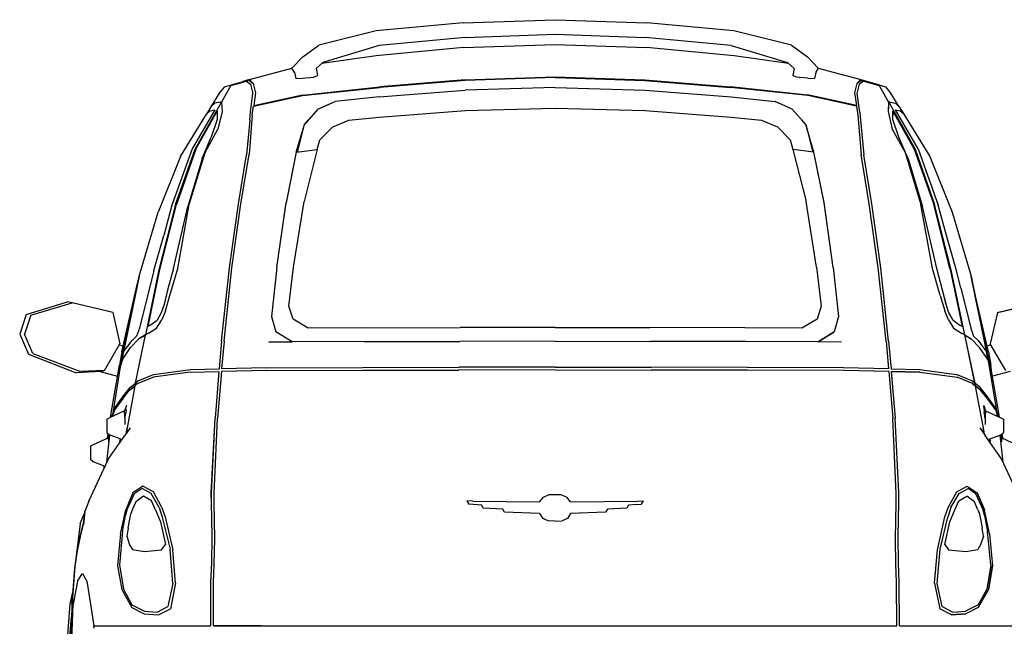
# Model space of a CAD drawing. Header units: millimetres. Extents: x 1343 to 64046, y 44602 to 77982.
# Tile 15 of 68: x 24036 to 25693, y 55592 to 56613. Entities that reach past the tile are written whole.
import ezdxf

# ---------------------------------------------------------------- set-up
doc = ezdxf.new("R2010")
doc.units = ezdxf.units.MM

# ---------------------------------------------------------------- blocks, each defined once
blk = doc.blocks.new('A$C1A2B2C3E')
for p, q in [((746.5, 1655.1), (901, 1660.4)), ((901, 1660.4), (1055.4, 1655.1)), ((599.9, 1641.6), (503.4, 1617.5)), ((746.5, 1655.1), (599.9, 1641.6)), ((1202, 1641.6), (1055.4, 1655.1)), ((1298.6, 1617.5), (1202, 1641.6)), ((749.4, 1630.6), (604.8, 1617)), ((749.4, 1630.6), (901, 1635.8)), ((901, 1635.8), (1052.5, 1630.6)), ((1197.1, 1617), (1052.5, 1630.6)), ((476.2, 1597.6), (503.4, 1617.5)), ((604.8, 1617), (510, 1588.1)), ((747, 1613.3), (599.9, 1599.7)), ((747, 1613.3), (901, 1618.5)), ((901, 1618.5), (1055, 1613.3)), ((1202.1, 1599.7), (1055, 1613.3)), ((1197.1, 1617), (1291.9, 1588.1)), ((1298.6, 1617.5), (1325.8, 1597.6)), ((458, 1578.5), (476.2, 1597.6)), ((599.9, 1599.7), (508.5, 1586.8)), ((1293.5, 1586.8), (1202.1, 1599.7)), ((1343.9, 1578.5), (1325.8, 1597.6)), ((386.7, 1559.6), (458, 1578.5)), ((462.5, 1571.7), (458, 1578.5)), ((462.5, 1571.8), (458, 1578.5)), ((498.7, 1578.3), (510, 1588.1)), ((498.7, 1578.3), (500.9, 1566.2)), ((1291.9, 1588.1), (1303.3, 1578.3)), ((1303.3, 1578.3), (1301, 1566.2)), ((1343.9, 1578.5), (1339.5, 1571.7)), ((1343.9, 1578.5), (1339.5, 1571.8)), ((1343.9, 1578.5), (1415.3, 1559.6)), ((354.4, 1550.4), (382, 1557.9)), ((386.6, 1559.7), (375.3, 1556.1)), ((386.6, 1558.2), (381.9, 1556.9)), ((382.1, 1557.9), (381.9, 1556.9)), ((382.1, 1557.9), (381.9, 1556.9)), ((382, 1557.9), (382.1, 1557.9)), ((382.1, 1557.9), (382.2, 1557.9)), ((386.6, 1558.2), (386.6, 1559.7)), ((386.6, 1558.2), (392.9, 1553.2)), ((386.6, 1558.2), (388, 1558.2)), ((392.9, 1553.2), (386.7, 1559.6)), ((462.5, 1571.8), (462.5, 1571.7)), ((462.5, 1571.7), (464.6, 1561.6)), ((464.6, 1561.6), (475.5, 1561.8)), ((464.6, 1561.6), (475.5, 1561.8)), ((464.6, 1561.6), (464.6, 1561.6)), ((475.5, 1561.8), (494.6, 1563.6)), ((475.5, 1561.8), (494.6, 1563.6)), ((489.8, 1563.1), (490, 1563.2)), ((494.6, 1563.6), (500.9, 1566.2)), ((494.6, 1563.6), (500.9, 1566.2)), ((500.9, 1566.2), (500.9, 1566.2)), ((749.8, 1558.3), (605.8, 1546.4)), ((749.9, 1559.3), (605.9, 1547.4)), ((901, 1563.3), (749.8, 1558.3)), ((901, 1563.3), (749.8, 1558.3)), ((749.9, 1559.3), (901, 1564.4)), ((901, 1564.4), (1052.1, 1559.3)), ((901, 1563.3), (1052.1, 1558.3)), ((1052.1, 1559.3), (1196.1, 1547.4)), ((1052.1, 1558.3), (1196.2, 1546.4)), ((1052.1, 1558.3), (1052.1, 1558.3)), ((1307.4, 1563.6), (1301, 1566.2)), ((1301, 1566.2), (1301, 1566.2)), ((1307.4, 1563.6), (1301, 1566.2)), ((1326.5, 1561.8), (1307.4, 1563.6)), ((1326.5, 1561.8), (1307.4, 1563.6)), ((1312, 1563.2), (1312.1, 1563.1)), ((1326.5, 1561.8), (1337.4, 1561.6)), ((1326.5, 1561.8), (1337.4, 1561.6)), ((1339.5, 1571.7), (1337.4, 1561.6)), ((1337.4, 1561.6), (1337.4, 1561.6)), ((1339.5, 1571.8), (1339.5, 1571.7)), ((1409, 1553.2), (1415.3, 1559.6)), ((1409, 1553.2), (1415.3, 1558.2)), ((1413.9, 1558.2), (1415.3, 1558.2)), ((1415.3, 1558.2), (1415.3, 1559.7)), ((1415.3, 1559.7), (1426.7, 1556.1)), ((1415.3, 1558.2), (1420.1, 1556.9)), ((1419.7, 1557.9), (1419.9, 1557.9)), ((1420, 1556.9), (1419.8, 1557.9)), ((1447.6, 1550.4), (1419.9, 1557.9)), ((1420.1, 1556.9), (1419.9, 1557.9)), ((1419.9, 1557.9), (1419.9, 1557.9)), ((344.7, 1547.3), (336.9, 1538.2)), ((355.5, 1549.8), (339.6, 1521.5)), ((344.7, 1547.3), (354.4, 1550.4)), ((355.5, 1549.8), (381.9, 1556.9)), ((355.5, 1549.8), (381.9, 1556.9)), ((355.5, 1549.8), (355.5, 1549.8)), ((381.9, 1556.9), (388.4, 1552)), ((381.9, 1556.9), (388.4, 1552)), ((382.1, 1556.9), (381.9, 1556.9)), ((389, 1557.2), (387.9, 1557.2)), ((388.4, 1552), (392.3, 1536.1)), ((388.4, 1552), (392.3, 1536.1)), ((392.9, 1553.2), (396.9, 1537.2)), ((392.9, 1553.2), (396.9, 1537.2)), ((475.9, 1532.7), (605.8, 1546.4)), ((476.1, 1533.6), (605.9, 1547.4)), ((604.8, 1530.8), (749.4, 1541.9)), ((901, 1546.1), (749.4, 1541.9)), ((901, 1546.1), (749.4, 1541.9)), ((901, 1546.1), (901, 1546.1)), ((901, 1546.1), (1052.5, 1541.9)), ((1052.5, 1541.9), (1052.5, 1541.9)), ((1052.5, 1541.9), (1197.2, 1530.8)), ((1325.9, 1533.6), (1196.1, 1547.4)), ((1326.1, 1532.7), (1196.2, 1546.4)), ((1409, 1553.2), (1405.1, 1537.2)), ((1409, 1553.2), (1405.1, 1537.2)), ((1409.6, 1536.1), (1413.5, 1552)), ((1409.6, 1536.1), (1413.5, 1552)), ((1413, 1557.2), (1414.1, 1557.2)), ((1420, 1556.9), (1413.5, 1552)), ((1420, 1556.9), (1413.5, 1552)), ((1419.9, 1556.9), (1420.1, 1556.9)), ((1420.1, 1556.9), (1446.4, 1549.8)), ((1420.1, 1556.9), (1446.4, 1549.8)), ((1446.4, 1549.8), (1446.4, 1549.8)), ((1446.4, 1549.8), (1462.3, 1521.5)), ((1447.6, 1550.4), (1457.3, 1547.3)), ((1465, 1538.2), (1457.3, 1547.3)), ((336.9, 1538.2), (321.9, 1513.7)), ((388.3, 1504.6), (392.3, 1536.1)), ((388.4, 1504.7), (392.3, 1536.1)), ((393.6, 1514.9), (475.9, 1532.7)), ((393.6, 1514.9), (475.9, 1532.7)), ((396.9, 1537.2), (393.8, 1516)), ((396.9, 1537.2), (393.8, 1516)), ((393.8, 1516), (476.1, 1533.7)), ((393.8, 1516), (476.1, 1533.6)), ((604.7, 1530.8), (530.8, 1522.9)), ((604.8, 1530.8), (530.8, 1522.9)), ((604.8, 1530.8), (530.8, 1522.9)), ((604.7, 1530.8), (604.8, 1530.8)), ((1197.2, 1530.8), (1197.2, 1530.8)), ((1197.2, 1530.8), (1271.2, 1522.9)), ((1197.2, 1530.8), (1271.2, 1522.9)), ((1197.2, 1530.8), (1271.2, 1522.9)), ((1408.1, 1516), (1325.9, 1533.7)), ((1408.1, 1516), (1325.9, 1533.6)), ((1408.4, 1514.9), (1326.1, 1532.7)), ((1408.4, 1514.9), (1326.1, 1532.7)), ((1405.1, 1537.2), (1408.1, 1516)), ((1405.1, 1537.2), (1408.1, 1516)), ((1413.6, 1504.6), (1409.6, 1536.1)), ((1413.6, 1504.7), (1409.6, 1536.1)), ((1480.1, 1513.7), (1465, 1538.2)), ((328.2, 1508.4), (290.2, 1442.9)), ((328.3, 1508.4), (290.2, 1442.9)), ((295.3, 1442.6), (339.6, 1521.5)), ((321.8, 1513.7), (314.2, 1501.2)), ((320.5, 1507.2), (328.2, 1508.4)), ((320.6, 1507.2), (328.3, 1508.4)), ((328.3, 1520.1), (321.8, 1513.7)), ((328.3, 1520.1), (324.6, 1516.4)), ((337.1, 1521.5), (328.3, 1520.1)), ((337.1, 1521.5), (328.3, 1520.1)), ((337.1, 1521.5), (339.6, 1521.5)), ((337.1, 1521.5), (339.6, 1521.5)), ((339.6, 1521.5), (340.6, 1505.9)), ((339.6, 1521.5), (339.6, 1521.5)), ((339.6, 1521.5), (340.6, 1505.9)), ((391.3, 1499.6), (393.6, 1514.9)), ((391.3, 1499.6), (393.6, 1514.9)), ((501.9, 1509.8), (479.2, 1484.2)), ((501.9, 1509.8), (530.8, 1522.9)), ((511.2, 1514), (530.8, 1522.9)), ((750.2, 1507.3), (901, 1511.6)), ((750.2, 1507.3), (901, 1511.6)), ((901, 1511.6), (1051.8, 1507.3)), ((901, 1511.6), (1051.8, 1507.3)), ((1300, 1509.8), (1271.2, 1522.9)), ((1271.2, 1522.9), (1290.8, 1514)), ((1300, 1509.8), (1322.7, 1484.2)), ((1408.4, 1514.9), (1410.6, 1499.6)), ((1408.4, 1514.9), (1410.6, 1499.6)), ((1462.4, 1521.5), (1461.4, 1505.9)), ((1462.3, 1521.5), (1461.4, 1505.9)), ((1462.3, 1521.5), (1462.3, 1521.5)), ((1464.9, 1521.5), (1462.3, 1521.5)), ((1462.4, 1521.5), (1506.7, 1442.6)), ((1464.9, 1521.5), (1462.4, 1521.5)), ((1464.9, 1521.5), (1473.7, 1520.1)), ((1464.9, 1521.5), (1473.7, 1520.1)), ((1480.1, 1513.7), (1473.7, 1520.1)), ((1477.3, 1516.4), (1473.7, 1520.1)), ((1511.8, 1442.9), (1473.7, 1508.4)), ((1473.7, 1508.4), (1481.4, 1507.2)), ((1511.8, 1442.9), (1473.7, 1508.4)), ((1473.7, 1508.4), (1481.4, 1507.2)), ((1480.1, 1513.7), (1487.8, 1501.2)), ((270.4, 1430.1), (314.2, 1501.2)), ((296.5, 1442.5), (332.3, 1506.2)), ((296.5, 1442.5), (332.3, 1506.2)), ((320.5, 1507.2), (314.2, 1501.2)), ((320.6, 1507.2), (314.2, 1501.2)), ((332.5, 1492.4), (322.2, 1462.5)), ((332.5, 1492.4), (322.2, 1462.5)), ((332.3, 1506.2), (332.5, 1492.4)), ((332.3, 1506.2), (332.5, 1492.4)), ((340.6, 1505.9), (333.7, 1476.1)), ((340.6, 1505.9), (333.7, 1476.1)), ((340.6, 1505.9), (333.7, 1476.1)), ((340.6, 1505.9), (340.6, 1505.9)), ((391.3, 1499.6), (385.9, 1433.3)), ((391.3, 1499.6), (385.9, 1433.3)), ((387.1, 1491.2), (388.4, 1504.7)), ((387.1, 1491.2), (388.3, 1504.6)), ((479.2, 1484.2), (485.8, 1491.6)), ((526.7, 1480.2), (553.8, 1491.5)), ((553.8, 1491.5), (604.7, 1496.5)), ((553.8, 1491.5), (604.7, 1496.5)), ((604.7, 1496.5), (750.2, 1507.3)), ((604.7, 1496.5), (750.2, 1507.3)), ((1051.8, 1507.3), (1197.2, 1496.5)), ((1051.8, 1507.3), (1197.2, 1496.5)), ((1197.2, 1496.5), (1248.2, 1491.5)), ((1197.2, 1496.5), (1248.2, 1491.5)), ((1248.2, 1491.5), (1275.3, 1480.2)), ((1322.7, 1484.2), (1316.2, 1491.6)), ((1410.6, 1499.6), (1416.1, 1433.3)), ((1410.6, 1499.6), (1416.1, 1433.3)), ((1413.6, 1504.7), (1414.9, 1491.2)), ((1413.6, 1504.6), (1414.9, 1491.2)), ((1461.4, 1505.9), (1468.2, 1476.1)), ((1461.4, 1505.9), (1461.4, 1505.9)), ((1461.4, 1505.9), (1468.2, 1476.1)), ((1461.4, 1505.9), (1468.2, 1476.1)), ((1469.5, 1492.4), (1469.7, 1506.2)), ((1469.5, 1492.4), (1469.6, 1506.2)), ((1479.7, 1462.5), (1469.5, 1492.4)), ((1479.7, 1462.5), (1469.5, 1492.4)), ((1469.6, 1506.2), (1505.5, 1442.5)), ((1469.7, 1506.2), (1505.5, 1442.5)), ((1487.8, 1501.2), (1481.4, 1507.2)), ((1487.8, 1501.2), (1481.4, 1507.2)), ((1487.8, 1501.2), (1531.6, 1430.1)), ((311.9, 1436.7), (333.7, 1476.1)), ((312, 1436.7), (333.7, 1476.1)), ((312, 1436.7), (333.7, 1476.1)), ((333.5, 1475.7), (333.7, 1476.1)), ((387.1, 1491.2), (381.4, 1433.1)), ((465.5, 1437.4), (479.2, 1484.2)), ((467.3, 1437.6), (479.2, 1484.2)), ((477.9, 1479.8), (478.1, 1480.1)), ((505.3, 1458.1), (526.7, 1480.2)), ((505.3, 1458.1), (526.7, 1480.2)), ((1275.3, 1480.2), (1296.7, 1458.1)), ((1275.3, 1480.2), (1296.7, 1458.1)), ((1322.7, 1484.2), (1334.6, 1437.6)), ((1336.4, 1437.4), (1322.7, 1484.2)), ((1323.8, 1480.1), (1324, 1479.8)), ((1414.9, 1491.2), (1420.5, 1433.1)), ((1468.2, 1476.1), (1490, 1436.7)), ((1468.5, 1475.7), (1468.2, 1476.1)), ((1468.2, 1476.1), (1490, 1436.7)), ((1468.2, 1476.1), (1490, 1436.7)), ((307, 1426.2), (322.2, 1462.5)), ((307.1, 1426.6), (322.2, 1462.5)), ((1495, 1426.2), (1479.7, 1462.5)), ((1494.8, 1426.6), (1479.7, 1462.5)), ((290.2, 1442.9), (256, 1348.2)), ((290.2, 1442.9), (256, 1348.2)), ((262.3, 1349.1), (295.3, 1442.6)), ((296.5, 1442.5), (263.6, 1349.3)), ((296.5, 1442.5), (296.5, 1442.5)), ((465.5, 1437.4), (500.8, 1441.7)), ((500.8, 1441.7), (478.5, 1354.1)), ((500.7, 1441.7), (478.5, 1354.1)), ((500.7, 1441.7), (505.3, 1458.1)), ((500.8, 1441.7), (505.3, 1458.1)), ((1296.7, 1458.1), (1301.2, 1441.7)), ((1296.7, 1458.1), (1301.2, 1441.7)), ((1336.5, 1437.4), (1301.2, 1441.7)), ((1301.2, 1441.7), (1323.5, 1354.1)), ((1301.2, 1441.7), (1323.5, 1354.1)), ((1505.5, 1442.5), (1505.5, 1442.5)), ((1505.5, 1442.5), (1538.3, 1349.3)), ((1506.7, 1442.6), (1539.6, 1349.1)), ((1511.8, 1442.9), (1545.9, 1348.2)), ((1511.8, 1442.9), (1545.9, 1348.2)), ((270.4, 1430.1), (232.8, 1336.2)), ((307, 1426.2), (282.8, 1346)), ((307, 1426.2), (282.8, 1346)), ((285.4, 1349.5), (311.9, 1436.7)), ((285.4, 1349.5), (312, 1436.7)), ((285.4, 1349.5), (312, 1436.7)), ((311.9, 1436.7), (307, 1426.2)), ((309.8, 1429.8), (309.8, 1429.7)), ((309.8, 1429.7), (309.8, 1429.7)), ((311.1, 1434), (311.2, 1434)), ((368.2, 1350.4), (381.4, 1433.1)), ((368.2, 1350.4), (381.4, 1433.1)), ((372.4, 1350.5), (385.9, 1433.3)), ((465.5, 1437.4), (448.4, 1352.4)), ((465.5, 1437.4), (448.4, 1352.5)), ((465.5, 1437.4), (466.1, 1439.2)), ((465.5, 1437.4), (465.5, 1437.4)), ((1336.4, 1437.4), (1335.9, 1439.2)), ((1335.9, 1439), (1335.9, 1439.1)), ((1336.4, 1437.4), (1336.4, 1437.4)), ((1353.6, 1352.5), (1336.4, 1437.4)), ((1353.6, 1352.4), (1336.5, 1437.4)), ((1429.5, 1350.5), (1416.1, 1433.3)), ((1433.8, 1350.4), (1420.5, 1433.1)), ((1433.8, 1350.4), (1420.5, 1433.1)), ((1490, 1436.7), (1495, 1426.2)), ((1490, 1436.7), (1516.6, 1349.5)), ((1490, 1436.7), (1516.6, 1349.5)), ((1490, 1436.7), (1516.6, 1349.5)), ((1490.8, 1434), (1490.8, 1434)), ((1492.1, 1429.8), (1492.1, 1429.7)), ((1492.1, 1429.7), (1492.1, 1429.7)), ((1495, 1426.2), (1494.9, 1426.4)), ((1495, 1426.2), (1519.2, 1346)), ((1495, 1426.2), (1519.2, 1346)), ((1531.6, 1430.1), (1569.1, 1336.2)), ((262.3, 1349.1), (234.4, 1239.5)), ((235.8, 1239.8), (263.6, 1349.3)), ((235.8, 1239.8), (263.6, 1349.2)), ((256, 1348.2), (242.6, 1297)), ((256, 1348.2), (256, 1348.2)), ((258.7, 1241.6), (282.8, 1346)), ((263.6, 1349.3), (263.6, 1349.2)), ((265.9, 1241.7), (285.4, 1349.5)), ((265.9, 1241.7), (285.4, 1349.5)), ((285.4, 1349.5), (285.4, 1349.5)), ((352.9, 1242.8), (368.2, 1350.4)), ((352.9, 1242.8), (368.2, 1350.4)), ((357.1, 1242.9), (372.4, 1350.5)), ((357.1, 1242.9), (372.4, 1350.5)), ((432.8, 1243.5), (448.4, 1352.5)), ((432.8, 1243.5), (448.4, 1352.4)), ((448.4, 1352.5), (448.4, 1352.4)), ((460.9, 1243.9), (478.5, 1354.1)), ((460.9, 1243.9), (478.5, 1354.1)), ((1341.1, 1243.9), (1323.5, 1354.1)), ((1341.1, 1243.9), (1323.5, 1354.1)), ((1353.6, 1352.4), (1353.6, 1352.5)), ((1369.2, 1243.5), (1353.6, 1352.5)), ((1369.2, 1243.5), (1353.6, 1352.4)), ((1444.8, 1242.9), (1429.5, 1350.5)), ((1444.8, 1242.9), (1429.5, 1350.5)), ((1449, 1242.8), (1433.8, 1350.4)), ((1449, 1242.8), (1433.8, 1350.4)), ((1536.1, 1241.7), (1516.6, 1349.5)), ((1516.6, 1349.5), (1516.6, 1349.5)), ((1536.1, 1241.7), (1516.6, 1349.5)), ((1543.3, 1241.6), (1519.2, 1346)), ((1538.3, 1349.3), (1538.3, 1349.2)), ((1566.1, 1239.8), (1538.3, 1349.3)), ((1566.1, 1239.8), (1538.3, 1349.2)), ((1567.5, 1239.5), (1539.6, 1349.1)), ((1545.9, 1348.2), (1545.9, 1348.2)), ((1559.4, 1297), (1545.9, 1348.2)), ((200.9, 1228.7), (232.8, 1336.2)), ((1569.1, 1336.2), (1601.1, 1228.7)), ((279.3, 1316), (279.3, 1316.1)), ((279.3, 1316), (279.3, 1316)), ((1522.6, 1316), (1522.6, 1316.1)), ((1522.6, 1316), (1522.6, 1316)), ((225.5, 1238.3), (242.6, 1297)), ((242.6, 1297), (242.6, 1297)), ((1559.4, 1297), (1559.4, 1297)), ((1576.4, 1238.3), (1559.4, 1297)), ((268.6, 1256.8), (268.6, 1256.9)), ((268.6, 1256.9), (268.6, 1256.9)), ((339.7, 1119.4), (352.9, 1242.8)), ((339.7, 1119.4), (352.9, 1242.8)), ((343.9, 1119.3), (357.1, 1242.9)), ((343.9, 1119.3), (357.1, 1242.9)), ((432.8, 1243.5), (423.7, 1160.8)), ((432.8, 1243.5), (423.7, 1160.8)), ((432.8, 1243.5), (432.8, 1243.5)), ((453.1, 1178.4), (460.9, 1243.9)), ((453.1, 1178.4), (460.9, 1243.9)), ((1341.1, 1243.9), (1348.9, 1178.4)), ((1341.1, 1243.9), (1348.9, 1178.4)), ((1369.2, 1243.5), (1378.2, 1160.8)), ((1369.2, 1243.5), (1369.2, 1243.5)), ((1369.2, 1243.5), (1378.2, 1160.8)), ((1369.2, 1243.5), (1369.2, 1243.4)), ((1458.1, 1119.3), (1444.8, 1242.9)), ((1458.1, 1119.3), (1444.8, 1242.9)), ((1462.2, 1119.4), (1449, 1242.8)), ((1462.2, 1119.4), (1449, 1242.8)), ((1533.4, 1256.8), (1533.3, 1256.9)), ((1533.3, 1256.9), (1533.3, 1256.9)), ((173.7, 1097.4), (200.9, 1228.7)), ((200.9, 1228.7), (174.7, 1101.6)), ((234.4, 1239.5), (211.7, 1129.8)), ((216, 1144), (235.8, 1239.8)), ((216, 1144), (235.8, 1239.8)), ((225.5, 1238.3), (218.3, 1208.5)), ((225.5, 1238.3), (218.3, 1208.5)), ((225.5, 1238.3), (225.5, 1238.3)), ((258.7, 1241.6), (249, 1205.2)), ((258.7, 1241.6), (249, 1205.2)), ((252.8, 1196.4), (265.9, 1241.7)), ((252.8, 1196.4), (265.9, 1241.7)), ((252.9, 1196.4), (265.9, 1241.7)), ((1549.1, 1196.4), (1536.1, 1241.7)), ((1549.1, 1196.4), (1536.1, 1241.7)), ((1549.1, 1196.4), (1536.1, 1241.7)), ((1552.9, 1205.2), (1543.3, 1241.6)), ((1552.9, 1205.2), (1543.3, 1241.6)), ((1566.1, 1239.8), (1585.9, 1144)), ((1566.1, 1239.8), (1585.9, 1144)), ((1590.3, 1129.8), (1567.5, 1239.5)), ((1583.6, 1208.5), (1576.4, 1238.3)), ((1583.6, 1208.5), (1576.5, 1238.3)), ((1576.5, 1238.3), (1576.5, 1238.3)), ((1601.1, 1228.7), (1627.2, 1101.6)), ((1628.2, 1097.4), (1601.1, 1228.7)), ((171.8, 1101.6), (198.9, 1219.2)), ((1630.1, 1101.6), (1603, 1219.2)), ((170.6, 1086.5), (194, 1195.2)), ((218.3, 1208.5), (210.5, 1177.7)), ((249, 1205.2), (243, 1181.4)), ((249, 1205.2), (243, 1181.3)), ((245.3, 1170.5), (252.9, 1196.4)), ((245.3, 1170.5), (252.8, 1196.4)), ((245.3, 1170.5), (252.8, 1196.4)), ((1549.1, 1196.4), (1556.7, 1170.5)), ((1549.1, 1196.4), (1556.7, 1170.5)), ((1549.1, 1196.4), (1556.7, 1170.5)), ((1559, 1181.4), (1552.9, 1205.2)), ((1559, 1181.3), (1552.9, 1205.2)), ((1583.6, 1208.5), (1591.5, 1177.7)), ((1631.4, 1086.5), (1608, 1195.2)), ((11, 1164.4), (80.6, 1185.3)), ((18.5, 1163.3), (88.3, 1183.6)), ((18.5, 1163.3), (88.3, 1183.6)), ((88.3, 1183.6), (80.6, 1185.3)), ((88.3, 1183.6), (88.3, 1183.6)), ((152.3, 1168.6), (88.3, 1183.6)), ((156.6, 1167.4), (88.3, 1183.6)), ((210.5, 1177.7), (201.6, 1141)), ((210.5, 1177.7), (201.6, 1141)), ((243, 1181.3), (238.3, 1167.2)), ((243, 1181.4), (243, 1181.3)), ((460, 1156.2), (453.1, 1178.4)), ((460, 1156.1), (453.1, 1178.4)), ((1348.9, 1178.4), (1341.9, 1156.1)), ((1348.9, 1178.4), (1342, 1156.2)), ((1559, 1181.3), (1559, 1181.4)), ((1563.7, 1167.2), (1559, 1181.3)), ((1591.5, 1177.7), (1600.4, 1141)), ((1591.5, 1177.7), (1600.4, 1141)), ((1645.4, 1167.4), (1713.7, 1183.6)), ((1649.7, 1168.6), (1713.7, 1183.6)), ((11, 1164.4), (0, 1131)), ((18.5, 1163.3), (8.1, 1130.9)), ((18.5, 1163.3), (8.1, 1130.9)), ((156.6, 1167.4), (152.3, 1168.6)), ((156.6, 1167.4), (168.6, 1114.6)), ((238.3, 1167.2), (231.1, 1154.5)), ((238.3, 1167.2), (238.3, 1167.2)), ((245.3, 1170.5), (239.1, 1155.1)), ((245.3, 1170.5), (239.1, 1155.1)), ((245.3, 1170.5), (239.1, 1155.1)), ((423.7, 1160.8), (423.7, 1160.8)), ((423.7, 1160.8), (431.1, 1135.1)), ((1378.2, 1160.8), (1370.9, 1135.1)), ((1378.2, 1160.8), (1378.2, 1160.8)), ((1562.9, 1155.1), (1556.7, 1170.5)), ((1562.9, 1155.1), (1556.7, 1170.5)), ((1562.9, 1155.1), (1556.7, 1170.5)), ((1563.7, 1167.2), (1563.6, 1167.2)), ((1570.9, 1154.5), (1563.7, 1167.2)), ((1645.4, 1167.4), (1633.3, 1114.6)), ((1645.4, 1167.4), (1649.7, 1168.6)), ((219.8, 1146.5), (216, 1144)), ((219.8, 1146.5), (216, 1144)), ((219.8, 1146.5), (231.1, 1154.5)), ((230.3, 1141.3), (239.1, 1155.1)), ((230.3, 1141.3), (239.1, 1155.1)), ((460, 1156.1), (460, 1156.2)), ((485.7, 1141.4), (460, 1156.1)), ((1341.9, 1156.1), (1316.3, 1141.4)), ((1342, 1156.2), (1341.9, 1156.1)), ((1562.9, 1155.1), (1571.6, 1141.3)), ((1562.9, 1155.1), (1571.7, 1141.3)), ((1570.9, 1154.5), (1582.2, 1146.5)), ((1585.9, 1144), (1582.2, 1146.5)), ((1585.9, 1144), (1582.2, 1146.5)), ((0, 1131), (14.7, 1097.5)), ((22, 1098.4), (8.1, 1130.9)), ((22, 1098.4), (8.1, 1130.9)), ((189, 1120.4), (196.6, 1127.8)), ((189, 1120.4), (196.6, 1127.8)), ((194.8, 1048.6), (211.7, 1129.9)), ((194.8, 1048.6), (211.7, 1129.8)), ((201.6, 1141), (196.6, 1127.8)), ((201.6, 1141), (196.6, 1127.8)), ((211.7, 1129.8), (200.6, 1123.2)), ((211.5, 1128.8), (200.6, 1123.2)), ((216.9, 1132.8), (211.7, 1129.8)), ((216.9, 1132.7), (211.7, 1129.8)), ((211.7, 1129.8), (211.7, 1129.8)), ((216.9, 1132.8), (230.3, 1141.3)), ((216.9, 1132.7), (230.3, 1141.3)), ((230.3, 1141.3), (230.3, 1141.3)), ((458.4, 1118), (431.1, 1135.1)), ((431.1, 1135.1), (431.1, 1135.1)), ((458.4, 1118), (431.1, 1135.1)), ((581.7, 1141.7), (485.7, 1141.4)), ((581.7, 1141.7), (741.4, 1142.1)), ((901, 1142.5), (741.4, 1142.1)), ((901, 1142.4), (741.4, 1142.1)), ((901, 1142.5), (1060.5, 1142.1)), ((901, 1142.4), (1060.5, 1142.1)), ((1220.3, 1141.7), (1060.5, 1142.1)), ((1316.3, 1141.4), (1220.3, 1141.7)), ((1370.9, 1135.1), (1343.6, 1118)), ((1343.6, 1118), (1370.9, 1135.1)), ((1370.9, 1135.1), (1370.9, 1135.1)), ((1571.6, 1141.3), (1585.1, 1132.8)), ((1571.7, 1141.3), (1571.7, 1141.3)), ((1571.7, 1141.3), (1585.1, 1132.7)), ((1590.3, 1129.8), (1585.1, 1132.8)), ((1590.2, 1129.8), (1585.1, 1132.7)), ((1590.2, 1129.8), (1607.2, 1048.6)), ((1607.2, 1048.6), (1590.3, 1129.9)), ((1590.3, 1129.8), (1601.3, 1123.2)), ((1590.3, 1129.8), (1590.3, 1129.8)), ((1590.5, 1128.8), (1601.3, 1123.2)), ((1600.4, 1141), (1605.3, 1127.8)), ((1600.4, 1141), (1605.3, 1127.8)), ((1612.9, 1120.4), (1605.3, 1127.8)), ((1613, 1120.4), (1605.3, 1127.8)), ((142.5, 1070), (168.6, 1114.6)), ((142.5, 1070), (168.6, 1114.6)), ((167.8, 1113.2), (173.9, 1110.8)), ((174.7, 1101.6), (189, 1120.4)), ((174.7, 1101.6), (189, 1120.4)), ((186.7, 1108.7), (200.6, 1123.2)), ((339.7, 1119.4), (335.6, 1072.8)), ((339.7, 1119.4), (335.6, 1072.8)), ((343.9, 1119.3), (339.8, 1072.9)), ((343.9, 1119.3), (339.8, 1072.9)), ((458.4, 1118), (419, 1117.9)), ((419, 1117.9), (458.4, 1118)), ((580, 1118.5), (458.4, 1118)), ((579.9, 1118.5), (740.5, 1118.9)), ((580, 1118.5), (740.5, 1118.9)), ((901, 1119.2), (740.5, 1118.9)), ((901, 1119.2), (740.5, 1118.9)), ((901, 1119.2), (1061.4, 1118.9)), ((901, 1119.2), (901, 1119.2)), ((901, 1119.2), (1061.4, 1118.9)), ((1222, 1118.5), (1061.4, 1118.9)), ((1222, 1118.5), (1061.4, 1118.9)), ((1343.6, 1118), (1222, 1118.5)), ((1382.9, 1117.9), (1343.6, 1118)), ((1458.1, 1119.3), (1462.2, 1072.9)), ((1458.1, 1119.3), (1462.2, 1072.9)), ((1462.2, 1119.4), (1466.3, 1072.8)), ((1462.2, 1119.4), (1466.3, 1072.8)), ((1601.3, 1123.2), (1615.3, 1108.7)), ((1612.9, 1120.4), (1627.2, 1101.6)), ((1613, 1120.4), (1627.2, 1101.6)), ((1634.2, 1113.2), (1628, 1110.8)), ((1659.5, 1070), (1633.3, 1114.6)), ((1659.5, 1070), (1633.4, 1114.6)), ((14.7, 1097.5), (95.2, 1066.2)), ((22, 1098.4), (102.2, 1068)), ((22, 1098.4), (102.2, 1068)), ((171.8, 1101.6), (167.9, 1078.7)), ((170.4, 1080), (173.7, 1097.2)), ((172.8, 1088.6), (186.7, 1108.7)), ((172.8, 1088.6), (186.7, 1108.7)), ((172.8, 1088.6), (174.7, 1101.6)), ((173.7, 1097.5), (174.6, 1101.8)), ((174.7, 1101.6), (173.7, 1097.2)), ((173.7, 1097.4), (173.7, 1097.5)), ((173.7, 1097.2), (173.7, 1097.4)), ((174.7, 1101.6), (174.7, 1101.6)), ((1629.2, 1088.6), (1615.3, 1108.7)), ((1629.2, 1088.6), (1615.3, 1108.7)), ((1628.3, 1097.2), (1627.2, 1101.6)), ((1629.2, 1088.6), (1627.2, 1101.6)), ((1627.2, 1101.6), (1627.2, 1101.6)), ((1628.2, 1097.5), (1627.3, 1101.8)), ((1628.2, 1097.4), (1628.2, 1097.5)), ((1628.3, 1097.2), (1628.3, 1097.4)), ((1631.6, 1080), (1628.3, 1097.2)), ((1630.1, 1101.6), (1634, 1078.7)), ((157.3, 998.5), (170.2, 1079.5)), ((165.7, 1065.8), (170.2, 1079.2)), ((165.7, 1065.8), (167.9, 1078.7)), ((170.6, 1086.5), (167.9, 1078.7)), ((172.8, 1088.6), (170.2, 1079.5)), ((1629.2, 1088.6), (1631.7, 1079.5)), ((1631.4, 1086.5), (1634, 1078.7)), ((1644.7, 998.5), (1631.7, 1079.5)), ((1636.2, 1065.8), (1631.8, 1079.2)), ((1636.2, 1065.8), (1634, 1078.7)), ((137.6, 1068.2), (95.2, 1066.2)), ((142.5, 1070), (102.2, 1068)), ((135.3, 1068.1), (164.8, 1060.4)), ((142.5, 1070), (137.6, 1068.2)), ((142.5, 1070), (142.5, 1070)), ((153, 991.4), (165.7, 1065.8)), ((199.4, 1052.6), (225.3, 1063.3)), ((287.1, 1066.9), (224.6, 1058.8)), ((225.3, 1063.3), (287.6, 1071.7)), ((225.3, 1063.3), (287.6, 1071.7)), ((287, 1066.9), (335.2, 1068.1)), ((287.1, 1066.9), (335.2, 1068.1)), ((287.6, 1071.7), (335.6, 1072.8)), ((287.6, 1071.7), (335.6, 1072.8)), ((335.2, 1068.1), (328.7, 989.8)), ((335.2, 1068.1), (328.7, 989.8)), ((339.4, 1068.1), (332.9, 989.4)), ((415.2, 1069.9), (339.4, 1068.1)), ((415.3, 1069.9), (339.4, 1068.2)), ((339.4, 1068.2), (339.4, 1068.1)), ((415.6, 1074.7), (339.8, 1072.9)), ((415.2, 1069.9), (577.3, 1070.4)), ((415.6, 1074.7), (577.6, 1075.2)), ((577.3, 1070.4), (739.2, 1070.7)), ((577.6, 1075.2), (739.3, 1075.5)), ((577.6, 1075.2), (739.3, 1075.5)), ((901, 1070.8), (739.2, 1070.7)), ((739.2, 1070.7), (739.2, 1070.7)), ((901, 1075.6), (739.3, 1075.5)), ((901, 1075.6), (739.3, 1075.5)), ((901, 1075.6), (1062.7, 1075.5)), ((901, 1075.6), (1062.6, 1075.5)), ((901, 1070.8), (1062.8, 1070.7)), ((1224.4, 1075.2), (1062.6, 1075.5)), ((1224.4, 1075.2), (1062.7, 1075.5)), ((1224.6, 1070.4), (1062.8, 1070.7)), ((1062.8, 1070.7), (1062.8, 1070.7)), ((1386.3, 1074.7), (1224.4, 1075.2)), ((1386.7, 1069.9), (1224.6, 1070.4)), ((1462.2, 1072.9), (1386.3, 1074.7)), ((1462.6, 1068.1), (1386.7, 1069.9)), ((1462.6, 1068.2), (1386.7, 1069.9)), ((1462.6, 1068.2), (1462.6, 1068.1)), ((1462.6, 1068.1), (1469.1, 989.4)), ((1466.3, 1072.8), (1514.4, 1071.7)), ((1466.3, 1072.8), (1514.4, 1071.7)), ((1466.8, 1068.1), (1514.9, 1066.9)), ((1466.8, 1068.1), (1473.3, 989.8)), ((1514.9, 1066.9), (1466.8, 1068.1)), ((1466.8, 1068.1), (1473.3, 989.8)), ((1514.4, 1071.7), (1576.6, 1063.3)), ((1514.4, 1071.7), (1576.7, 1063.3)), ((1514.9, 1066.9), (1577.4, 1058.8)), ((1602.5, 1052.6), (1576.6, 1063.3)), ((1648.9, 991.4), (1636.2, 1065.8)), ((1666.6, 1068.1), (1637.2, 1060.4)), ((184.9, 1037), (193.9, 1044.3)), ((185.7, 1041.1), (194.8, 1048.6)), ((193.9, 1044.3), (192.6, 1037.5)), ((194.8, 1048.6), (193.9, 1044.3)), ((194.8, 1048.6), (193.9, 1044.3)), ((198.5, 1048.3), (193.9, 1044.3)), ((198.5, 1048.3), (193.9, 1044.3)), ((193.9, 1044.3), (193.9, 1044.3)), ((199.4, 1052.6), (194.8, 1048.6)), ((198.5, 1048.3), (224.6, 1058.8)), ((198.5, 1048.3), (224.6, 1058.8)), ((199.5, 1052.6), (199.4, 1052.6)), ((1603.4, 1048.3), (1577.4, 1058.8)), ((1603.4, 1048.3), (1577.4, 1058.8)), ((1607.2, 1048.6), (1602.5, 1052.6)), ((1602.5, 1052.6), (1602.5, 1052.6)), ((1608.1, 1044.3), (1603.4, 1048.3)), ((1603.4, 1048.3), (1608.1, 1044.3)), ((1607.2, 1048.6), (1608.1, 1044.3)), ((1616.3, 1041.1), (1607.2, 1048.6)), ((1607.2, 1048.6), (1608.1, 1044.3)), ((1608.1, 1044.3), (1608.1, 1044.3)), ((1617, 1037), (1608.1, 1044.3)), ((1608.1, 1044.3), (1609.3, 1037.5)), ((173.9, 1023.2), (184.9, 1037)), ((174.4, 1027.1), (185.7, 1041.2)), ((174.4, 1027.1), (185.7, 1041.1)), ((192.6, 1037.5), (180.8, 973.4)), ((184.9, 1037), (193.7, 1043.3)), ((184.9, 1037), (184.9, 1037)), ((186.9, 1038.6), (187, 1038.5)), ((186.9, 1038.6), (187.1, 1038.5)), ((192.6, 1037.5), (192.6, 1037.6)), ((1617, 1037), (1608.3, 1043.3)), ((1609.3, 1037.5), (1609.3, 1037.6)), ((1609.3, 1037.5), (1621.1, 973.4)), ((1615.1, 1038.6), (1614.9, 1038.5)), ((1615.1, 1038.6), (1614.9, 1038.5)), ((1627.5, 1027.1), (1616.3, 1041.2)), ((1627.5, 1027.1), (1616.3, 1041.1)), ((1628.1, 1023.2), (1617, 1037)), ((1617, 1037), (1617, 1037)), ((173.9, 1023.2), (160, 1004.2)), ((173.9, 1023.2), (160, 1004.2)), ((160.5, 1007.6), (174.4, 1027.1)), ((160.5, 1007.6), (174.4, 1027.1)), ((179.5, 1011), (176.6, 1001.9)), ((178.8, 1004.2), (179.5, 1011)), ((1623.1, 1004.2), (1622.5, 1011)), ((1622.5, 1011), (1625.3, 1001.9)), ((1641.4, 1007.6), (1627.5, 1027.1)), ((1641.4, 1007.6), (1627.5, 1027.1)), ((1642, 1004.2), (1628.1, 1023.2)), ((1628.1, 1023.2), (1641.9, 1004.2)), ((176.6, 1001.9), (150.9, 990.5)), ((154.7, 992.2), (157.3, 998.3)), ((154.7, 992.2), (157.3, 998.3)), ((155.7, 992.6), (156.7, 995)), ((156.4, 992.9), (156.8, 995.2)), ((160, 1004.2), (156.8, 995.2)), ((157, 996.4), (156.8, 995.4)), ((157.3, 998.3), (157.1, 997.2)), ((160.5, 1007.6), (157.3, 998.3)), ((160.3, 1007), (157.3, 998.5)), ((157.3, 998.3), (157.3, 998.6)), ((157.3, 998.3), (157.3, 998.5)), ((160, 1004.2), (159.4, 1002.6)), ((177.2, 992.8), (176.6, 1001.9)), ((177.2, 989.1), (179, 1000.4)), ((178.8, 1004.2), (179, 1000.4)), ((1623.1, 1004.2), (1622.9, 1000.4)), ((1624.8, 989.1), (1622.9, 1000.4)), ((1623.1, 1004.2), (1624.8, 992.1)), ((1625.3, 1001.9), (1624.8, 992.8)), ((1625.3, 1001.9), (1651.1, 990.5)), ((1641.4, 1007.6), (1644.7, 998.3)), ((1641.7, 1007), (1644.7, 998.5)), ((1641.9, 1004.2), (1645.2, 995.2)), ((1642, 1004.2), (1642.5, 1002.6)), ((1644.7, 998.3), (1644.6, 998.6)), ((1644.7, 998.3), (1644.7, 998.5)), ((1644.7, 998.3), (1644.8, 997.3)), ((1647.2, 992.2), (1644.7, 998.3)), ((1647.2, 992.2), (1644.7, 998.3)), ((1645, 996.4), (1645.1, 995.4)), ((1645.6, 992.9), (1645.2, 995.2)), ((1646.2, 992.6), (1645.3, 995)), ((146.4, 988.3), (150.9, 990.5)), ((146.4, 988.3), (146.4, 965.6)), ((177.2, 992.8), (177.2, 979)), ((322.4, 864), (328.7, 989.8)), ((322.5, 864), (328.7, 989.8)), ((327.1, 863.1), (332.9, 989.4)), ((332.9, 989.4), (332.9, 989.4)), ((1474.9, 863.1), (1469.1, 989.4)), ((1469.1, 989.4), (1469.1, 989.4)), ((1479.5, 864), (1473.3, 989.8)), ((1479.5, 864), (1473.3, 989.8)), ((1624.8, 992.8), (1624.8, 979)), ((1651.1, 990.5), (1655.6, 988.3)), ((1655.5, 988.3), (1655.6, 988.3)), ((1655.6, 988.3), (1655.6, 965.6)), ((146.4, 965.6), (150.9, 961.5)), ((146.8, 915.6), (151.8, 961.1)), ((146.8, 915.5), (151.8, 961.1)), ((147.7, 955.8), (148.6, 963.5)), ((149.6, 962.6), (148.4, 956)), ((149.7, 954.9), (150, 962.3)), ((170.3, 954.3), (150.9, 961.5)), ((186.1, 973.6), (177.1, 960.8)), ((179, 963.5), (180.8, 973.4)), ((180.8, 973.4), (179, 963.5)), ((186.1, 973.6), (186.1, 973.5)), ((1615.9, 973.6), (1624.9, 960.8)), ((1622.9, 963.5), (1621.1, 973.4)), ((1621.1, 973.4), (1622.9, 963.5)), ((1631.7, 954.3), (1651.1, 961.5)), ((1655.1, 915.6), (1650.2, 961.1)), ((1655.1, 915.5), (1650.2, 961.1)), ((1651.1, 961.5), (1655.6, 965.6)), ((1652.2, 954.9), (1651.9, 962.3)), ((1652.3, 962.6), (1653.6, 956)), ((1654.2, 955.8), (1653.3, 963.5)), ((1655.5, 965.6), (1655.6, 965.6)), ((123.6, 945), (119.1, 942.8)), ((149.3, 956.5), (123.6, 945)), ((149.3, 956.5), (149.7, 950.1)), ((149.5, 953.1), (149.7, 954.9)), ((149.6, 921.5), (177.1, 960.8)), ((168.2, 948.1), (169.8, 954.5)), ((169.4, 954.6), (169.1, 951.5)), ((1652.4, 921.5), (1624.9, 960.8)), ((1633.7, 948.1), (1632.2, 954.5)), ((1632.5, 954.6), (1632.9, 951.5)), ((1652.6, 956.5), (1652.2, 950.1)), ((1652.4, 953.1), (1652.2, 954.9)), ((1652.6, 956.5), (1678.3, 945)), ((119.1, 942.8), (119.1, 920.1)), ((116.6, 849.9), (149.6, 921.5)), ((123.6, 916), (119.1, 920.1)), ((143.6, 908.6), (123.6, 916)), ((1685.4, 849.9), (1652.4, 921.5)), ((141.9, 904.8), (142.4, 909.1)), ((142.8, 908.9), (142.5, 906.3)), ((190.4, 864.2), (178.4, 835.4)), ((190.4, 864.2), (178.5, 835.4)), ((192.7, 862.3), (180.3, 835.7)), ((207.2, 875.2), (190.4, 864.2)), ((207.2, 875.2), (190.4, 864.2)), ((205.9, 871.2), (192.7, 862.3)), ((206, 871.2), (192.7, 862.3)), ((221.1, 863.2), (205.9, 871.2)), ((221.1, 863.2), (206, 871.2)), ((225.1, 866), (207.2, 875.2)), ((225.1, 866), (207.2, 875.2)), ((234.8, 839.2), (221.1, 863.2)), ((234.8, 839.2), (221.1, 863.2)), ((238.9, 840.6), (225.1, 866)), ((322.6, 847.9), (322.4, 864)), ((322.6, 847.9), (322.5, 864)), ((327.3, 847.8), (327.1, 863.1)), ((327.3, 847.8), (327.1, 863.1)), ((1474.7, 847.8), (1474.9, 863.1)), ((1474.7, 847.8), (1474.9, 863.1)), ((1479.3, 847.9), (1479.5, 864)), ((1479.3, 847.9), (1479.5, 864)), ((1563, 840.6), (1576.8, 866)), ((1567.1, 839.2), (1580.8, 863.2)), ((1567.1, 839.2), (1580.8, 863.2)), ((1576.8, 866), (1594.7, 875.2)), ((1576.8, 866), (1594.7, 875.2)), ((1580.8, 863.2), (1596, 871.2)), ((1580.8, 863.2), (1596, 871.2)), ((1594.7, 875.2), (1611.5, 864.2)), ((1594.7, 875.2), (1611.5, 864.2)), ((1609.3, 862.3), (1596, 871.2)), ((1609.3, 862.3), (1596, 871.2)), ((1621.6, 835.7), (1609.3, 862.3)), ((1623.5, 835.4), (1611.5, 864.2)), ((1611.5, 864.2), (1623.5, 835.4)), ((116.6, 849.9), (109.8, 832.4)), ((195.3, 849), (190, 836.3)), ((195.3, 849), (190, 836.3)), ((208.1, 858.2), (195.3, 849)), ((208.1, 858.2), (195.3, 849)), ((221.8, 850.5), (208.1, 858.2)), ((208.1, 858.2), (208.1, 858.2)), ((228.4, 835.2), (221.8, 850.5)), ((323.7, 790.6), (322.6, 847.9)), ((323.7, 790.6), (322.6, 847.9)), ((328.4, 786.4), (327.3, 847.8)), ((328.4, 786.4), (327.3, 847.8)), ((762.3, 850.3), (752.7, 850.4)), ((752.7, 850.4), (755.9, 844.8)), ((762.3, 850.3), (874.8, 848.8)), ((874.8, 848.8), (881.4, 856.9)), ((881.4, 856.9), (891.2, 861)), ((891.2, 861), (910.8, 861)), ((910.8, 861), (920.6, 856.9)), ((927.1, 848.8), (920.6, 856.9)), ((927.1, 848.8), (1039.7, 850.3)), ((1039.7, 850.3), (1049.3, 850.4)), ((1049.3, 850.4), (1046, 844.8)), ((1473.6, 786.4), (1474.7, 847.8)), ((1473.6, 786.4), (1474.7, 847.8)), ((1478.3, 790.6), (1479.3, 847.9)), ((1478.3, 790.6), (1479.3, 847.9)), ((1573.6, 835.2), (1580.2, 850.5)), ((1580.2, 850.5), (1593.8, 858.2)), ((1606.7, 849), (1593.8, 858.2)), ((1593.8, 858.2), (1593.8, 858.2)), ((1606.7, 849), (1593.8, 858.2)), ((1611.9, 836.3), (1606.7, 849)), ((1611.9, 836.3), (1606.7, 849)), ((101.9, 812.3), (109.6, 830.9)), ((107.3, 810.9), (109.8, 832.4)), ((109.8, 832.4), (107.3, 815.6)), ((109.8, 832.4), (107.3, 810.9)), ((109.8, 832.4), (109.8, 832.4)), ((169.8, 794.8), (178.4, 835.4)), ((169.8, 794.8), (178.5, 835.4)), ((180.3, 835.7), (178.3, 825.7)), ((182.3, 804.6), (186.9, 828.8)), ((190, 836.3), (186.9, 828.8)), ((190, 836.3), (186.9, 828.8)), ((228.4, 835.2), (236.9, 815.3)), ((234.8, 839.2), (239.9, 823.2)), ((238.9, 840.6), (244.9, 823.8)), ((238.9, 840.6), (238.9, 840.6)), ((763.2, 844.2), (755.9, 844.8)), ((777.5, 843.1), (763.2, 844.2)), ((780.1, 838.3), (777.5, 843.1)), ((812.8, 836.7), (780.1, 838.3)), ((816, 831.8), (812.8, 836.7)), ((874.8, 829.4), (816, 831.8)), ((874.8, 829.4), (880.3, 820.7)), ((927.1, 829.4), (921.6, 820.7)), ((985.9, 831.8), (927.1, 829.4)), ((989.2, 836.7), (985.9, 831.8)), ((1021.8, 838.3), (989.2, 836.7)), ((1024.5, 843.1), (1021.8, 838.3)), ((1038.8, 844.2), (1024.5, 843.1)), ((1038.8, 844.2), (1046, 844.8)), ((1557, 823.8), (1563, 840.6)), ((1567.1, 839.2), (1562, 823.2)), ((1563, 840.6), (1563, 840.6)), ((1565, 815.3), (1573.6, 835.2)), ((1611.9, 836.3), (1615, 828.8)), ((1611.9, 836.3), (1615, 828.8)), ((1615, 828.8), (1619.6, 804.6)), ((1623.7, 825.7), (1621.6, 835.7)), ((1632.2, 794.8), (1623.5, 835.4)), ((1632.2, 794.8), (1623.5, 835.4)), ((101.9, 812.3), (93, 740.3)), ((107.3, 815.6), (102.8, 797.2)), ((107.4, 816.3), (107.3, 815.6)), ((173, 798.9), (178.3, 825.7)), ((173.1, 798.8), (178.3, 825.7)), ((236.9, 815.3), (245.2, 777.1)), ((239.9, 823.2), (239.9, 823.1)), ((239.9, 823.2), (253.1, 769.2)), ((239.9, 823.1), (253.1, 769.2)), ((244.9, 823.8), (257.5, 768.2)), ((889.2, 816.8), (880.3, 820.7)), ((901, 816.4), (889.2, 816.8)), ((901, 816.4), (912.7, 816.8)), ((921.6, 820.7), (912.7, 816.8)), ((1544.4, 768.2), (1557, 823.8)), ((1548.8, 769.2), (1562, 823.2)), ((1548.9, 769.2), (1562.1, 823.1)), ((1556.8, 777.1), (1565, 815.3)), ((1562.1, 823.2), (1562.1, 823.1)), ((1623.7, 825.7), (1628.9, 798.8)), ((1623.7, 825.7), (1628.9, 798.9)), ((102.8, 797.2), (97.1, 771.4)), ((102.8, 792.6), (107.3, 810.9)), ((102.8, 792.6), (107.3, 810.9)), ((173, 798.9), (167.7, 743.1)), ((173.1, 798.8), (167.8, 743.1)), ((182.3, 804.6), (180.2, 791.3)), ((1621.8, 791.3), (1619.6, 804.6)), ((1634.2, 743.1), (1628.9, 798.9)), ((1634.2, 743.1), (1628.9, 798.8)), ((97.1, 766.7), (102.8, 792.6)), ((169.8, 794.8), (164.8, 741.1)), ((180.2, 791.3), (184.9, 776.5)), ((323.1, 745.5), (323.7, 790.6)), ((323.1, 745.5), (323.7, 790.6)), ((327.5, 744), (328.4, 786.4)), ((1474.4, 744), (1473.6, 786.4)), ((1478.9, 745.5), (1478.3, 790.6)), ((1478.9, 745.5), (1478.3, 790.6)), ((1621.8, 791.3), (1617.1, 776.5)), ((1632.2, 794.8), (1637.2, 741.1)), ((97.1, 771.4), (93, 740.3)), ((93, 737.5), (97.1, 766.7)), ((97.1, 766.7), (97.1, 766.7)), ((184.9, 776.5), (189.6, 768.7)), ((184.9, 776.5), (189.6, 768.7)), ((189.6, 768.7), (209.9, 765.3)), ((209.9, 765.3), (238.8, 768.4)), ((209.9, 765.3), (238.8, 768.4)), ((238.8, 768.4), (245.2, 777.1)), ((238.8, 768.4), (245.2, 777.1)), ((257.8, 711.3), (253.1, 769.2)), ((257.8, 711.3), (253.1, 769.2)), ((262.4, 711.9), (257.5, 768.2)), ((262.4, 711.9), (257.5, 768.2)), ((1539.5, 711.9), (1544.4, 768.2)), ((1539.5, 711.9), (1544.4, 768.2)), ((1544.2, 711.3), (1548.9, 769.2)), ((1544.2, 711.3), (1548.8, 769.2)), ((1556.8, 777.1), (1563.2, 768.4)), ((1556.8, 777.1), (1563.2, 768.4)), ((1563.2, 768.4), (1592.1, 765.3)), ((1563.2, 768.4), (1592.1, 765.3)), ((1592.1, 765.3), (1612.4, 768.7)), ((1617.1, 776.5), (1612.4, 768.7)), ((1617.1, 776.5), (1612.4, 768.7)), ((93, 740.3), (88.6, 687.7)), ((88.7, 684.9), (93, 737.5)), ((93, 737.4), (93, 737.5)), ((164.7, 741.1), (171.7, 701.5)), ((164.8, 741.1), (171.7, 701.5)), ((167.7, 743.1), (174.5, 701.8)), ((167.8, 743.1), (174.5, 701.8)), ((321.8, 713.8), (323.1, 745.5)), ((321.8, 713.7), (323.1, 745.5)), ((326.3, 713.9), (327.5, 744)), ((1475.7, 713.9), (1474.4, 744)), ((1480.1, 713.8), (1478.9, 745.5)), ((1480.1, 713.7), (1478.9, 745.5)), ((1634.2, 743.1), (1627.4, 701.8)), ((1634.2, 743.1), (1627.4, 701.8)), ((1630.2, 701.5), (1637.2, 741.1)), ((1637.2, 741.1), (1630.2, 701.5)), ((97.5, 715.2), (90.2, 676.7)), ((97.5, 715.2), (90.2, 676.7)), ((97.5, 715.2), (105.8, 728.3)), ((97.5, 715.2), (105.8, 728.3)), ((105.8, 728.3), (112.8, 715.2)), ((112.8, 715.2), (119.2, 676.6)), ((112.8, 715.2), (119.2, 676.6)), ((321.4, 640.1), (321.8, 713.8)), ((321.4, 640.1), (321.8, 713.7)), ((325.9, 640.1), (326.3, 713.9)), ((326.3, 713.9), (326.3, 713.9)), ((1476, 640.1), (1475.7, 713.9)), ((1475.7, 713.9), (1475.7, 713.9)), ((1480.5, 640.1), (1480.1, 713.8)), ((1480.5, 640.1), (1480.1, 713.7)), ((89.8, 701.8), (84.6, 677.1)), ((171.7, 701.5), (188.8, 671)), ((171.7, 701.5), (188.8, 670.9)), ((174.5, 701.8), (188.7, 675.6)), ((174.5, 701.8), (188.7, 675.6)), ((257.8, 711.3), (249.5, 672.6)), ((257.8, 711.3), (249.5, 672.6)), ((262.4, 711.9), (253.5, 668.6)), ((262.4, 711.9), (253.5, 668.6)), ((1539.5, 711.9), (1548.4, 668.6)), ((1539.5, 711.9), (1548.5, 668.6)), ((1552.5, 672.6), (1544.2, 711.3)), ((1552.5, 672.6), (1544.2, 711.3)), ((1613.1, 671), (1630.2, 701.5)), ((1627.4, 701.8), (1613.2, 675.6)), ((1627.4, 701.8), (1613.2, 675.6)), ((1630.2, 701.5), (1613.2, 670.9)), ((88.6, 687.7), (87.1, 644.2)), ((87.1, 641.5), (88.7, 684.9)), ((87.1, 641.5), (88.7, 684.9)), ((87.9, 676.6), (88.6, 687.7)), ((84.6, 677.1), (77.3, 580.7)), ((87.9, 676.6), (87.1, 644.2)), ((87.8, 615.5), (90.2, 676.7)), ((87.9, 615.5), (90.2, 676.7)), ((119.2, 676.6), (124.9, 640.1)), ((119.2, 676.6), (124.9, 640.1)), ((188.7, 675.6), (210.1, 664.7)), ((188.8, 671), (209.7, 660.3)), ((188.8, 670.9), (209.7, 660.3)), ((210.1, 664.7), (210.1, 664.7)), ((210.1, 664.7), (231.6, 663.4)), ((231.6, 663.4), (249.5, 672.6)), ((233.7, 659), (253.5, 668.6)), ((249.5, 672.6), (249.5, 672.6)), ((1568.3, 659), (1548.4, 668.6)), ((1552.5, 672.6), (1552.5, 672.6)), ((1552.5, 672.6), (1570.3, 663.4)), ((1570.3, 663.4), (1591.9, 664.7)), ((1613.2, 675.6), (1591.9, 664.7)), ((1591.9, 664.7), (1591.9, 664.7)), ((1613.1, 671), (1592.3, 660.3)), ((1613.2, 670.9), (1592.3, 660.3)), ((80.6, 582), (87.4, 655.2)), ((87.4, 655.3), (87.4, 655.2)), ((87.4, 655.2), (87.4, 655.2)), ((209.7, 660.3), (233.7, 659)), ((209.7, 660.3), (233.7, 659)), ((1568.3, 659), (1592.3, 660.3)), ((1592.3, 660.3), (1568.3, 659)), ((85.9, 586), (87.1, 641.5)), ((87.1, 641.5), (87.1, 644.2)), ((87.1, 644.2), (87.1, 644.2)), ((87.1, 641.5), (87.1, 641.3)), ((125.5, 636.4), (124.9, 640.1)), ((124.9, 640.1), (179.4, 640.1)), ((147, 640.1), (179.4, 640.1)), ((179.4, 640.1), (198.7, 640.1)), ((198.7, 640.1), (321.4, 640.1)), ((198.7, 640.1), (321.4, 640.1)), ((325.9, 640.1), (1476, 640.1)), ((406.5, 640.1), (325.9, 640.1)), ((741.7, 640.1), (741.7, 640.1)), ((1060.3, 640.1), (1060.2, 640.1)), ((1395.4, 640.1), (1476, 640.1)), ((1480.5, 640.1), (1603.3, 640.1)), ((1480.5, 640.1), (1603.3, 640.1)), ((1603.3, 640.1), (1622.5, 640.1)), ((1622.5, 640.1), (1655, 640.1)), ((1622.6, 640.1), (1677, 640.1))]:
    blk.add_line(p, q)

msp = doc.modelspace()

# ---------------------------------------------------------------- block references
msp.add_blockref('A$C1A2B2C3E', (24036.5, 54953))

doc.saveas('drawing.dxf')
